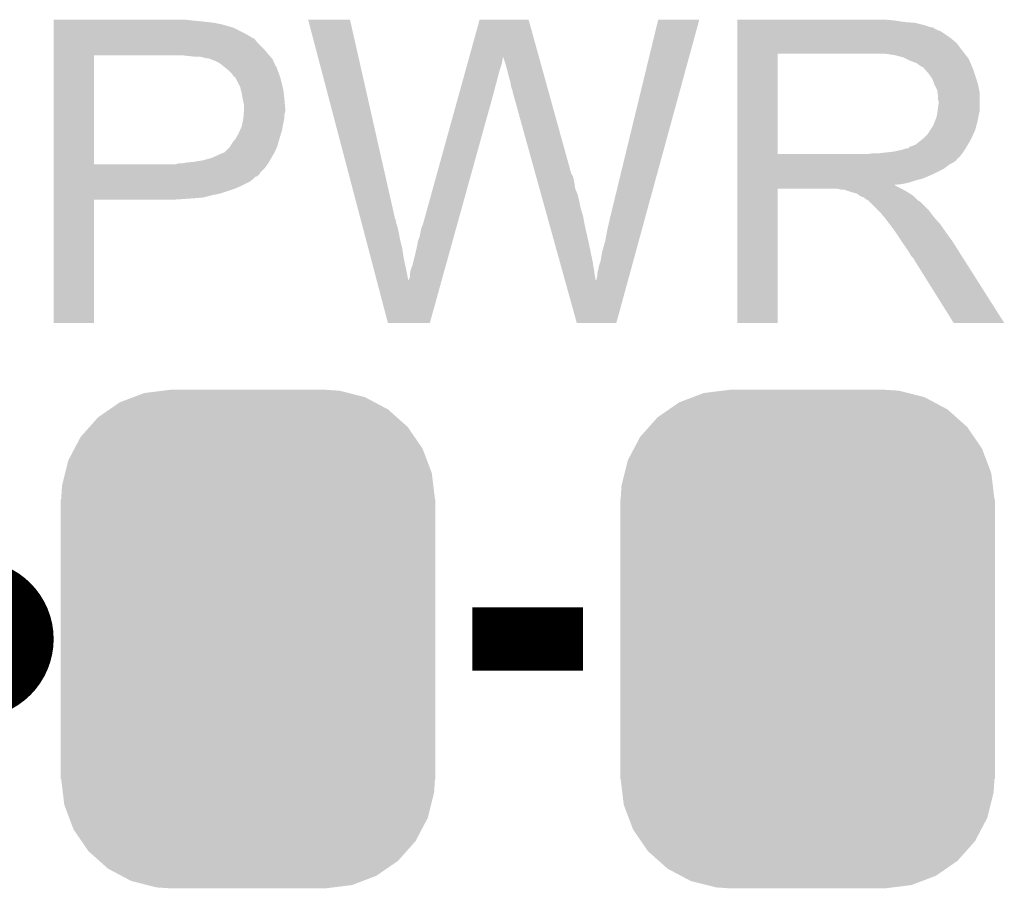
# Model space of a CAD drawing. Extents: x -1.3 to 24.2, y -3.9 to 39.2.
# Tile 13 of 24: x 14.4 to 17.5, y 0.8 to 3.6. Entities that reach past the tile are written whole.
import ezdxf

# ---------------------------------------------------------------- set-up
doc = ezdxf.new("R2010")
doc.units = 0
doc.layers.get('0').update_dxf_attribs({"linetype": 'CONTINUOUS'})
doc.layers.add('NORA-B266_CLICK_V100_GTO', color=14, linetype='CONTINUOUS')
doc.layers.add('NORA-B266_CLICK_V100_GTS', color=12, linetype='CONTINUOUS')

# ---------------------------------------------------------------- blocks, each defined once
blk = doc.blocks.new('CUSTOM_60')
for points in [[(-0.333938, 0.790942), (-0.273256, 0.798498), (0.32361, 0.790942), (0.29379, 0.798498)], [(-0.273256, 0.798498), (-0.25019, 0.80137), (0.29379, 0.798498), (0.25019, 0.80137)], [(-0.44566, 0.738152), (-0.412794, 0.76087), (0.45012, 0.738152), (0.407388, 0.76087)], [(-0.412794, 0.76087), (-0.368484, 0.777768), (0.407388, 0.76087), (0.3756, 0.777768)], [(-0.368484, 0.777768), (-0.333938, 0.790942), (0.3756, 0.777768), (0.32361, 0.790942)], [(-0.482218, 0.71288), (-0.44566, 0.738152), (0.47841, 0.71288), (0.45012, 0.738152)], [(-0.50967, 0.681926), (-0.482218, 0.71288), (0.51306, 0.681926), (0.47841, 0.71288)], [(-0.538216, 0.649738), (-0.50967, 0.681926), (0.53514, 0.649738), (0.51306, 0.681926)], [(-0.55793, 0.61233), (-0.538216, 0.649738), (0.560798, 0.61233), (0.53514, 0.649738)], [(-0.577562, 0.575076), (-0.55793, 0.61233), (0.574852, 0.575076), (0.560798, 0.61233)], [(-0.587972, 0.533366), (-0.577562, 0.575076), (0.590586, 0.533366), (0.574852, 0.575076)], [(-0.597996, 0.49319), (-0.587972, 0.533366), (0.595442, 0.49319), (0.590586, 0.533366)], [(-0.60071, 0.44958), (-0.597996, 0.49319), (0.60071, 0.44958), (0.595442, 0.49319)], [(-0.60198, -0.44958), (-0.60198, 0.44958), (0.60198, -0.44958), (0.60198, 0.44958)], [(-0.59544, -0.49319), (-0.60071, -0.44958), (0.597996, -0.49319), (0.60071, -0.44958)], [(-0.590586, -0.533366), (-0.59544, -0.49319), (0.58797, -0.533366), (0.597996, -0.49319)], [(-0.57485, -0.575076), (-0.590586, -0.533366), (0.577562, -0.575076), (0.58797, -0.533366)], [(-0.560798, -0.61233), (-0.57485, -0.575076), (0.557928, -0.61233), (0.577562, -0.575076)], [(-0.535138, -0.649738), (-0.560798, -0.61233), (0.538216, -0.649738), (0.557928, -0.61233)], [(-0.51306, -0.681926), (-0.535138, -0.649738), (0.509668, -0.681926), (0.538216, -0.649738)], [(-0.478408, -0.71288), (-0.51306, -0.681926), (0.482218, -0.71288), (0.509668, -0.681926)], [(-0.45012, -0.738152), (-0.478408, -0.71288), (0.445658, -0.738152), (0.482218, -0.71288)], [(-0.407386, -0.76087), (-0.45012, -0.738152), (0.412794, -0.76087), (0.445658, -0.738152)], [(-0.3756, -0.777768), (-0.407386, -0.76087), (0.368482, -0.777768), (0.412794, -0.76087)], [(-0.323608, -0.790942), (-0.3756, -0.777768), (0.333938, -0.790942), (0.368482, -0.777768)], [(-0.29379, -0.798498), (-0.323608, -0.790942), (0.273254, -0.798498), (0.333938, -0.790942)], [(-0.25019, -0.80137), (-0.29379, -0.798498), (0.25019, -0.80137), (0.273254, -0.798498)]]:
    blk.add_solid(points)

msp = doc.modelspace()

# ---------------------------------------------------------------- linework, layer by layer
at = {"layer": 'NORA-B266_CLICK_V100_GTO', "const_width": 0.254}
msp.add_lwpolyline([(14.097, 1.651, 1), (14.351, 1.651, 1)], format="xyb", close=True, dxfattribs=at)
at = {"layer": 'NORA-B266_CLICK_V100_GTO', "const_width": 0.2032}
msp.add_lwpolyline([(15.8242, 1.651), (16.1798, 1.651)], dxfattribs=at)
at = {"layer": 'NORA-B266_CLICK_V100_GTO'}
for points in [[(14.47802, 3.63982), (14.478022, 3.64236), (14.9225, 3.63982), (14.899638, 3.64236)], [(14.47802, 3.63474), (14.47802, 3.63982), (14.9733, 3.63474), (14.9225, 3.63982)], [(15.295912, 3.642342), (15.295906, 3.642358), (15.430504, 3.642342), (15.295906, 3.642358)], [(15.464244, 3.002278), (15.295912, 3.642342), (15.57528, 3.002278), (15.430504, 3.642342)], [(15.814004, 3.522944), (15.847072, 3.642344), (16.03761, 3.522944), (16.004544, 3.642344)], [(15.847072, 3.642344), (15.847078, 3.64236), (16.004544, 3.642344), (15.847078, 3.64236)], [(16.2687, 3.01498), (16.42111, 3.642332), (16.381618, 3.01498), (16.553174, 3.642332)], [(16.42111, 3.642332), (16.421118, 3.64236), (16.553174, 3.642332), (16.421118, 3.64236)], [(16.67512, 3.63982), (16.675122, 3.64236), (17.18056, 3.63982), (17.15262, 3.64236)], [(16.67512, 3.63474), (16.67512, 3.63982), (17.213578, 3.63474), (17.18056, 3.63982)], [(14.47802, 3.6322), (14.47802, 3.63474), (14.993622, 3.6322), (14.9733, 3.63474)], [(14.47802, 3.62966), (14.47802, 3.6322), (15.00632, 3.62966), (14.996162, 3.6322)], [(14.47802, 3.62712), (14.47802, 3.62966), (15.01902, 3.62712), (15.00632, 3.62966)], [(14.47802, 3.61696), (14.47802, 3.62712), (15.05458, 3.61696), (15.01902, 3.62712)], [(14.47802, 3.59664), (14.47802, 3.61696), (15.095218, 3.59664), (15.05458, 3.61696)], [(16.67512, 3.6322), (16.67512, 3.63474), (17.2466, 3.6322), (17.213578, 3.63474)], [(16.67512, 3.62458), (16.67512, 3.6322), (17.277078, 3.62458), (17.2466, 3.6322)], [(16.67512, 3.6195), (16.67512, 3.62458), (17.292322, 3.6195), (17.277078, 3.62458)], [(16.67512, 3.61696), (16.67512, 3.6195), (17.305022, 3.61696), (17.292322, 3.6195)], [(16.67512, 3.616938), (16.67512, 3.61696), (17.30756, 3.616938), (17.305022, 3.61696)], [(16.67512, 3.614414), (16.67512, 3.616938), (17.307574, 3.614414), (17.30756, 3.616938)], [(16.67512, 3.60934), (16.67512, 3.614414), (17.31772, 3.60934), (17.307574, 3.614414)], [(16.67512, 3.604258), (16.67512, 3.60934), (17.330422, 3.604258), (17.31772, 3.60934)], [(14.47802, 3.586478), (14.47802, 3.59664), (15.113, 3.586478), (15.095218, 3.59664)], [(14.47802, 3.58394), (14.47802, 3.586478), (15.115544, 3.58394), (15.113, 3.586478)], [(14.47802, 3.581396), (14.47802, 3.58394), (15.123162, 3.581396), (15.115544, 3.58394)], [(14.47802, 3.57124), (14.47802, 3.581396), (15.130782, 3.57124), (15.123162, 3.581396)], [(16.67512, 3.5941), (16.67512, 3.604258), (17.34566, 3.5941), (17.330422, 3.604258)], [(16.67512, 3.5814), (16.67512, 3.5941), (17.36344, 3.5814), (17.34566, 3.5941)], [(16.67512, 3.566158), (16.67512, 3.5814), (17.381222, 3.566158), (17.36344, 3.5814)], [(14.478018, 3.54838), (14.47802, 3.57124), (15.15364, 3.54838), (15.130782, 3.57124)], [(14.478018, 3.53314), (14.478018, 3.54838), (15.16634, 3.53314), (15.15364, 3.54838)], [(16.675118, 3.54584), (16.67512, 3.566158), (17.39646, 3.54584), (17.381222, 3.566158)], [(16.675118, 3.53314), (16.675118, 3.54584), (17.406338, 3.53314), (17.39646, 3.54584)], [(14.47801, 3.177562), (14.478018, 3.52806), (14.60754, 3.177562), (14.607562, 3.52806)], [(14.478018, 3.52806), (14.478018, 3.53314), (15.170694, 3.52806), (15.16634, 3.53314)], [(14.91234, 3.52552), (14.88694, 3.52806), (15.172872, 3.52552), (15.170694, 3.52806)], [(14.932662, 3.52298), (14.91234, 3.52552), (15.175048, 3.52298), (15.172872, 3.52552)], [(14.970762, 3.5179), (14.950442, 3.52298), (15.179402, 3.5179), (15.175048, 3.52298)], [(14.975844, 3.517898), (14.970762, 3.5179), (15.179404, 3.517898), (15.179402, 3.5179)], [(14.982618, 3.515358), (14.975844, 3.517898), (15.18158, 3.515358), (15.179404, 3.517898)], [(14.99616, 3.51028), (14.982618, 3.515358), (15.183838, 3.51028), (15.18158, 3.515358)], [(15.8112, 3.512818), (15.81331, 3.520434), (15.92072, 3.512818), (15.92072, 3.520434)], [(15.81331, 3.520434), (15.814004, 3.522944), (15.92072, 3.520434), (15.923222, 3.522944)], [(15.92326, 3.520444), (15.923222, 3.522944), (16.038302, 3.520444), (16.03761, 3.522944)], [(15.93088, 3.49758), (15.92326, 3.520444), (16.044634, 3.49758), (16.038302, 3.520444)], [(16.675112, 3.210582), (16.675118, 3.53312), (16.80464, 3.210582), (16.804642, 3.53312)], [(16.675118, 3.53312), (16.675118, 3.53314), (16.804642, 3.53312), (17.11198, 3.53314)], [(17.183102, 3.52806), (17.150082, 3.53314), (17.410288, 3.52806), (17.406338, 3.53314)], [(17.201742, 3.522976), (17.183102, 3.52806), (17.41424, 3.522976), (17.410288, 3.52806)], [(17.21104, 3.52044), (17.201742, 3.522976), (17.414262, 3.52044), (17.41424, 3.522976)], [(17.211068, 3.520426), (17.21104, 3.52044), (17.416786, 3.520426), (17.414262, 3.52044)], [(17.23136, 3.51028), (17.211068, 3.520426), (17.42186, 3.51028), (17.416786, 3.520426)], [(15.0114, 3.50266), (14.99616, 3.51028), (15.187226, 3.50266), (15.183838, 3.51028)], [(15.0241, 3.4925), (15.0114, 3.50266), (15.191742, 3.4925), (15.187226, 3.50266)], [(15.02728, 3.489956), (15.0241, 3.4925), (15.19428, 3.489956), (15.191742, 3.4925)], [(15.0368, 3.48234), (15.02728, 3.489956), (15.19682, 3.48234), (15.19428, 3.489956)], [(15.049498, 3.469642), (15.0368, 3.48234), (15.2019, 3.469642), (15.19682, 3.48234)], [(15.79854, 3.4671), (15.803464, 3.48488), (15.90802, 3.4671), (15.9131, 3.48488)], [(15.803464, 3.48488), (15.807684, 3.50012), (15.9131, 3.48488), (15.918178, 3.50012)], [(15.807684, 3.50012), (15.8112, 3.512818), (15.918178, 3.50012), (15.92072, 3.512818)], [(15.93596, 3.4798), (15.93088, 3.49758), (16.049558, 3.4798), (16.044634, 3.49758)], [(17.251682, 3.502658), (17.23136, 3.51028), (17.42491, 3.502658), (17.42186, 3.51028)], [(17.258454, 3.49758), (17.251682, 3.502658), (17.42694, 3.49758), (17.42491, 3.502658)], [(17.26184, 3.49504), (17.258454, 3.49758), (17.42803, 3.49504), (17.42694, 3.49758)], [(17.269464, 3.48996), (17.26184, 3.49504), (17.430206, 3.48996), (17.42803, 3.49504)], [(17.272006, 3.489954), (17.269464, 3.48996), (17.43021, 3.489954), (17.430206, 3.48996)], [(17.280892, 3.4798), (17.272006, 3.489954), (17.43456, 3.4798), (17.43021, 3.489954)], [(15.05204, 3.4671), (15.049498, 3.469642), (15.202748, 3.4671), (15.2019, 3.469642)], [(15.05713, 3.45948), (15.05204, 3.4671), (15.205286, 3.45948), (15.202748, 3.4671)], [(15.059666, 3.459468), (15.05713, 3.45948), (15.20529, 3.459468), (15.205286, 3.45948)], [(15.062564, 3.4544), (15.059666, 3.459468), (15.206978, 3.4544), (15.20529, 3.459468)], [(15.06982, 3.4417), (15.062564, 3.4544), (15.210156, 3.4417), (15.206978, 3.4544)], [(15.792912, 3.44678), (15.79854, 3.4671), (15.90294, 3.44678), (15.90802, 3.4671)], [(15.94104, 3.45948), (15.93596, 3.4798), (16.055184, 3.45948), (16.049558, 3.4798)], [(15.94612, 3.441702), (15.94104, 3.45948), (16.060108, 3.441702), (16.055184, 3.45948)], [(17.28978, 3.469642), (17.280892, 3.4798), (17.437946, 3.469642), (17.43456, 3.4798)], [(17.298852, 3.45694), (17.28978, 3.469642), (17.44218, 3.45694), (17.437946, 3.469642)], [(17.30248, 3.45186), (17.298852, 3.45694), (17.443706, 3.45186), (17.44218, 3.45694)], [(17.3101, 3.431542), (17.30248, 3.45186), (17.4498, 3.431542), (17.443706, 3.45186)], [(15.073632, 3.43408), (15.06982, 3.4417), (15.21206, 3.43408), (15.210156, 3.4417)], [(15.077442, 3.426458), (15.073632, 3.43408), (15.213754, 3.426458), (15.21206, 3.43408)], [(15.081252, 3.411218), (15.077442, 3.426458), (15.21714, 3.411218), (15.213754, 3.426458)], [(15.78236, 3.40868), (15.787988, 3.429), (15.89278, 3.40868), (15.89786, 3.429)], [(15.787988, 3.429), (15.792912, 3.44678), (15.89786, 3.429), (15.90294, 3.44678)], [(15.94866, 3.42646), (15.94612, 3.441702), (16.064328, 3.42646), (16.060108, 3.441702)], [(15.9512, 3.418842), (15.94866, 3.42646), (16.066438, 3.418842), (16.064328, 3.42646)], [(15.953738, 3.413764), (15.9512, 3.418842), (16.067844, 3.413764), (16.066438, 3.418842)], [(17.3101, 3.43154), (17.3101, 3.431542), (17.449802, 3.43154), (17.4498, 3.431542)], [(17.31772, 3.416296), (17.3101, 3.43154), (17.45285, 3.416296), (17.449802, 3.43154)], [(15.08252, 3.40614), (15.081252, 3.411218), (15.217648, 3.40614), (15.21714, 3.411218)], [(15.08506, 3.3909), (15.08252, 3.40614), (15.219172, 3.3909), (15.217648, 3.40614)], [(15.086076, 3.38582), (15.08506, 3.3909), (15.21968, 3.38582), (15.219172, 3.3909)], [(15.664182, 2.981962), (15.78236, 3.40868), (15.774398, 2.981962), (15.89278, 3.40868)], [(15.95374, 3.408682), (15.953738, 3.413764), (16.069252, 3.408682), (16.067844, 3.413764)], [(16.026316, 3.147056), (15.95374, 3.408682), (16.141702, 3.147056), (16.069252, 3.408682)], [(17.319172, 3.406138), (17.31772, 3.416296), (17.45488, 3.406138), (17.45285, 3.416296)], [(17.32026, 3.398518), (17.319172, 3.406138), (17.45488, 3.398518), (17.45488, 3.406138)], [(17.320262, 3.385818), (17.32026, 3.398518), (17.45488, 3.385818), (17.45488, 3.398518)], [(15.09014, 3.365498), (15.086076, 3.38582), (15.221528, 3.365498), (15.21968, 3.38582)], [(15.089504, 3.347718), (15.09014, 3.35534), (15.22222, 3.347718), (15.22222, 3.35534)], [(15.09014, 3.357882), (15.09014, 3.365498), (15.22222, 3.357882), (15.221528, 3.365498)], [(15.09014, 3.35534), (15.09014, 3.357882), (15.22222, 3.35534), (15.22222, 3.357882)], [(17.31917, 3.350258), (17.3228, 3.37566), (17.45488, 3.350258), (17.45488, 3.37566)], [(17.3228, 3.378196), (17.320262, 3.385818), (17.45488, 3.378196), (17.45488, 3.385818)], [(17.3228, 3.37566), (17.3228, 3.378196), (17.45488, 3.37566), (17.45488, 3.378196)], [(15.083026, 3.302), (15.0876, 3.324858), (15.2146, 3.302), (15.21917, 3.324858)], [(15.0876, 3.324858), (15.08781, 3.327398), (15.21917, 3.324858), (15.21968, 3.327398)], [(15.08781, 3.327398), (15.088658, 3.337558), (15.21968, 3.327398), (15.21968, 3.337558)], [(15.088658, 3.337558), (15.089504, 3.347718), (15.21968, 3.337558), (15.22222, 3.347718)], [(17.310098, 3.3147), (17.315178, 3.327398), (17.44726, 3.3147), (17.449798, 3.327398)], [(17.315178, 3.327398), (17.317718, 3.3401), (17.449798, 3.327398), (17.45234, 3.3401)], [(17.317718, 3.3401), (17.31772, 3.340102), (17.45234, 3.3401), (17.45234, 3.340102)], [(17.31772, 3.340102), (17.31917, 3.350258), (17.45234, 3.340102), (17.45488, 3.350258)], [(15.076874, 3.286758), (15.082518, 3.299458), (15.21206, 3.286758), (15.214176, 3.299458)], [(15.082518, 3.299458), (15.083026, 3.302), (15.214176, 3.299458), (15.2146, 3.302)], [(17.297398, 3.2893), (17.29994, 3.294378), (17.440332, 3.2893), (17.441718, 3.294378)], [(17.29994, 3.294378), (17.305018, 3.301998), (17.441718, 3.294378), (17.443796, 3.301998)], [(17.305018, 3.301998), (17.310098, 3.3147), (17.443796, 3.301998), (17.44726, 3.3147)], [(15.0622, 3.258822), (15.07236, 3.2766), (15.203462, 3.258822), (15.208934, 3.2766)], [(15.07236, 3.2766), (15.076874, 3.286758), (15.208934, 3.2766), (15.21206, 3.286758)], [(17.271364, 3.25882), (17.274538, 3.261358), (17.42694, 3.25882), (17.428092, 3.261358)], [(17.274538, 3.261358), (17.287238, 3.274058), (17.428092, 3.261358), (17.433866, 3.274058)], [(17.287238, 3.274058), (17.294858, 3.286758), (17.433866, 3.274058), (17.43964, 3.286758)], [(17.294858, 3.286758), (17.297398, 3.2893), (17.43964, 3.286758), (17.440332, 3.2893)], [(15.029174, 3.218178), (15.044418, 3.233418), (15.1892, 3.218178), (15.19573, 3.233418)], [(15.044418, 3.233418), (15.045942, 3.235958), (15.19573, 3.233418), (15.19682, 3.235958)], [(15.045942, 3.235958), (15.052038, 3.246118), (15.19682, 3.235958), (15.199722, 3.246118)], [(15.052038, 3.246118), (15.058134, 3.25374), (15.199722, 3.246118), (15.2019, 3.25374)], [(15.058134, 3.25374), (15.0622, 3.258822), (15.2019, 3.25374), (15.203462, 3.258822)], [(17.200882, 3.22326), (17.218656, 3.22834), (17.405774, 3.22326), (17.409162, 3.22834)], [(17.223734, 3.22834), (17.228818, 3.233416), (17.409162, 3.22834), (17.412122, 3.233416)], [(17.228818, 3.233416), (17.236442, 3.23596), (17.412122, 3.233416), (17.413606, 3.23596)], [(17.236442, 3.23596), (17.249138, 3.24104), (17.413606, 3.23596), (17.416568, 3.24104)], [(17.249138, 3.24104), (17.271364, 3.25882), (17.416568, 3.24104), (17.42694, 3.25882)], [(14.95806, 3.19024), (14.986, 3.197858), (15.173234, 3.19024), (15.177588, 3.197858)], [(14.986, 3.197858), (15.01394, 3.21056), (15.177588, 3.197858), (15.184846, 3.21056)], [(15.01394, 3.21056), (15.026636, 3.21564), (15.184846, 3.21056), (15.187748, 3.21564)], [(15.026636, 3.21564), (15.029174, 3.218178), (15.187748, 3.21564), (15.1892, 3.218178)], [(16.67511, 3.19786), (16.675112, 3.2004), (17.386294, 3.19786), (17.38884, 3.2004)], [(16.67511, 3.197846), (16.67511, 3.19786), (17.383754, 3.197846), (17.386294, 3.19786)], [(16.67511, 3.19278), (16.67511, 3.197846), (17.381218, 3.19278), (17.383754, 3.197846)], [(16.675112, 3.21056), (16.675112, 3.210582), (17.096738, 3.21056), (16.80464, 3.210582)], [(16.675112, 3.2004), (16.675112, 3.21056), (17.38884, 3.2004), (17.396968, 3.21056)], [(17.096738, 3.21056), (17.111978, 3.2131), (17.396968, 3.21056), (17.399, 3.2131)], [(17.132298, 3.2131), (17.178018, 3.21818), (17.399, 3.2131), (17.402386, 3.21818)], [(17.178018, 3.21818), (17.200882, 3.22326), (17.402386, 3.21818), (17.405774, 3.22326)], [(14.47801, 3.17754), (14.47801, 3.177562), (14.869158, 3.17754), (14.60754, 3.177562)], [(14.47801, 3.164838), (14.47801, 3.17754), (15.156178, 3.164838), (15.165252, 3.17754)], [(14.47801, 3.149594), (14.47801, 3.164838), (15.14094, 3.149594), (15.156178, 3.164838)], [(14.869158, 3.17754), (14.879318, 3.18008), (15.165252, 3.17754), (15.167066, 3.18008)], [(14.889478, 3.18008), (14.902168, 3.182618), (15.167066, 3.18008), (15.16888, 3.182618)], [(14.902168, 3.182618), (14.90218, 3.18262), (15.16888, 3.182618), (15.16888, 3.18262)], [(14.90218, 3.18262), (14.927582, 3.18516), (15.16888, 3.18262), (15.170332, 3.18516)], [(14.927582, 3.18516), (14.95806, 3.19024), (15.170332, 3.18516), (15.173234, 3.19024)], [(16.67511, 3.1877), (16.67511, 3.19278), (17.37614, 3.1877), (17.381218, 3.19278)], [(16.67511, 3.18262), (16.67511, 3.1877), (17.368518, 3.18262), (17.37614, 3.1877)], [(16.67511, 3.177538), (16.67511, 3.18262), (17.35836, 3.177538), (17.368518, 3.18262)], [(16.67511, 3.1623), (16.67511, 3.177538), (17.338038, 3.1623), (17.35836, 3.177538)], [(14.47801, 3.147054), (14.47801, 3.149594), (15.140934, 3.147054), (15.14094, 3.149594)], [(14.47801, 3.13944), (14.47801, 3.147054), (15.133316, 3.13944), (15.140934, 3.147054)], [(14.47801, 3.136896), (14.47801, 3.13944), (15.125698, 3.136896), (15.133316, 3.13944)], [(14.47801, 3.12928), (14.47801, 3.136896), (15.118078, 3.12928), (15.125698, 3.136896)], [(16.028428, 3.139438), (16.026316, 3.147056), (16.146782, 3.139438), (16.141702, 3.147056)], [(16.031246, 3.12928), (16.028428, 3.139438), (16.14932, 3.12928), (16.146782, 3.139438)], [(16.67511, 3.14706), (16.67511, 3.1623), (17.30756, 3.14706), (17.338038, 3.1623)], [(16.67511, 3.13182), (16.67511, 3.14706), (17.271998, 3.13182), (17.30756, 3.14706)], [(14.478008, 3.10642), (14.47801, 3.12166), (15.07744, 3.10642), (15.107918, 3.12166)], [(14.478008, 3.0988), (14.478008, 3.10642), (15.05966, 3.0988), (15.07744, 3.10642)], [(14.47801, 3.12166), (14.47801, 3.12928), (15.107918, 3.12166), (15.118078, 3.12928)], [(16.03477, 3.11658), (16.031246, 3.12928), (16.15186, 3.11658), (16.14932, 3.12928)], [(16.039702, 3.098798), (16.03477, 3.11658), (16.154402, 3.098798), (16.15186, 3.11658)], [(16.675108, 3.108958), (16.67511, 3.111466), (17.183104, 3.108958), (17.180592, 3.111466)], [(16.675108, 3.0988), (16.675108, 3.108958), (17.20342, 3.0988), (17.183104, 3.108958)], [(16.67511, 3.12674), (16.67511, 3.13182), (17.251682, 3.12674), (17.271998, 3.13182)], [(16.67511, 3.11912), (16.67511, 3.12674), (17.228818, 3.11912), (17.251682, 3.12674)], [(16.67511, 3.11404), (16.67511, 3.11912), (17.205958, 3.11404), (17.228818, 3.11912)], [(16.67511, 3.111466), (16.67511, 3.11404), (17.180592, 3.111466), (17.205958, 3.11404)], [(14.478008, 3.08356), (14.478008, 3.0988), (15.013938, 3.08356), (15.05966, 3.0988)], [(14.478008, 3.07848), (14.478008, 3.08356), (14.98854, 3.07848), (15.013938, 3.08356)], [(14.478008, 3.07086), (14.478008, 3.07848), (14.960598, 3.07086), (14.98854, 3.07848)], [(14.478008, 3.06832), (14.478008, 3.07086), (14.93012, 3.06832), (14.960598, 3.07086)], [(16.044634, 3.081018), (16.039702, 3.098798), (16.16202, 3.081018), (16.154402, 3.098798)], [(16.05027, 3.0607), (16.044634, 3.081018), (16.1671, 3.0607), (16.16202, 3.081018)], [(16.6751, 2.667022), (16.675108, 3.098778), (16.804618, 2.667022), (16.80464, 3.098778)], [(16.675108, 3.098778), (16.675108, 3.0988), (16.80464, 3.098778), (16.997678, 3.0988)], [(17.007838, 3.09626), (16.997678, 3.0988), (17.208498, 3.09626), (17.20342, 3.0988)], [(17.023074, 3.093726), (17.020534, 3.09626), (17.212722, 3.093726), (17.208498, 3.09626)], [(17.025616, 3.09372), (17.023074, 3.093726), (17.212732, 3.09372), (17.212722, 3.093726)], [(17.048482, 3.0861), (17.025616, 3.09372), (17.225434, 3.0861), (17.212732, 3.09372)], [(17.058638, 3.083562), (17.048482, 3.0861), (17.229664, 3.083562), (17.225434, 3.0861)], [(17.062452, 3.08102), (17.058638, 3.083562), (17.2339, 3.08102), (17.229664, 3.083562)], [(17.073876, 3.073402), (17.062452, 3.08102), (17.243424, 3.073402), (17.2339, 3.08102)], [(17.081498, 3.070862), (17.073876, 3.073402), (17.246598, 3.070862), (17.243424, 3.073402)], [(17.084018, 3.07086), (17.081498, 3.070862), (17.2466, 3.07086), (17.246598, 3.070862)], [(17.08404, 3.068332), (17.084018, 3.07086), (17.24913, 3.068332), (17.2466, 3.07086)], [(14.478, 2.667022), (14.478008, 3.063218), (14.607518, 2.667022), (14.60754, 3.063218)], [(14.478008, 3.06578), (14.478008, 3.06832), (14.89456, 3.06578), (14.93012, 3.06832)], [(14.478008, 3.06324), (14.478008, 3.06578), (14.856462, 3.06324), (14.89456, 3.06578)], [(14.478008, 3.063218), (14.478008, 3.06324), (14.60754, 3.063218), (14.856462, 3.06324)], [(16.057316, 3.0353), (16.05027, 3.0607), (16.17218, 3.0353), (16.1671, 3.0607)], [(17.096738, 3.060702), (17.08404, 3.068332), (17.25676, 3.060702), (17.24913, 3.068332)], [(17.096742, 3.060698), (17.096738, 3.060702), (17.256764, 3.060698), (17.25676, 3.060702)], [(17.099282, 3.058158), (17.096742, 3.060698), (17.26184, 3.058158), (17.256764, 3.060698)], [(17.129762, 3.027678), (17.099282, 3.058158), (17.29232, 3.027678), (17.26184, 3.058158)], [(16.064362, 3.0099), (16.057316, 3.0353), (16.1798, 3.0099), (16.17218, 3.0353)], [(16.072112, 2.98196), (16.064362, 3.0099), (16.18488, 2.98196), (16.1798, 3.0099)], [(16.25854, 2.9718), (16.2687, 3.01498), (16.36981, 2.9718), (16.381618, 3.01498)], [(17.137378, 3.02006), (17.129762, 3.027678), (17.298036, 3.02006), (17.29232, 3.027678)], [(17.145, 3.009902), (17.137378, 3.02006), (17.305654, 3.009902), (17.298036, 3.02006)], [(17.14754, 3.00736), (17.145, 3.009902), (17.30756, 3.00736), (17.305654, 3.009902)], [(17.150078, 3.00482), (17.14754, 3.00736), (17.309818, 3.00482), (17.30756, 3.00736)], [(15.465582, 2.997196), (15.464244, 3.002278), (15.57782, 2.997196), (15.57528, 3.002278)], [(15.466916, 2.992118), (15.465582, 2.997196), (15.577822, 2.992118), (15.57782, 2.997196)], [(15.470924, 2.97688), (15.466916, 2.992118), (15.582898, 2.97688), (15.577822, 2.992118)], [(15.473596, 2.96672), (15.470924, 2.97688), (15.58544, 2.96672), (15.582898, 2.97688)], [(15.659102, 2.96926), (15.66164, 2.97688), (15.770874, 2.96926), (15.772988, 2.97688)], [(15.66164, 2.97688), (15.664182, 2.981962), (15.772988, 2.97688), (15.774398, 2.981962)], [(16.087614, 2.92608), (16.072112, 2.98196), (16.19758, 2.92608), (16.18488, 2.98196)], [(17.16532, 2.9845), (17.150078, 3.00482), (17.32788, 2.9845), (17.309818, 3.00482)], [(17.18056, 2.96418), (17.16532, 2.9845), (17.342104, 2.96418), (17.32788, 2.9845)], [(15.476936, 2.95402), (15.473596, 2.96672), (15.58798, 2.95402), (15.58544, 2.96672)], [(15.480944, 2.93878), (15.476936, 2.95402), (15.59052, 2.93878), (15.58798, 2.95402)], [(15.648942, 2.931162), (15.65402, 2.943862), (15.760306, 2.931162), (15.763828, 2.943862)], [(15.65402, 2.943862), (15.659102, 2.96926), (15.763828, 2.943862), (15.770874, 2.96926)], [(16.25092, 2.931158), (16.25854, 2.9718), (16.358698, 2.931158), (16.36981, 2.9718)], [(17.183948, 2.9591), (17.18056, 2.96418), (17.34566, 2.9591), (17.342104, 2.96418)], [(17.202574, 2.93116), (17.183948, 2.9591), (17.36598, 2.93116), (17.34566, 2.9591)], [(15.48896, 2.9083), (15.480944, 2.93878), (15.59814, 2.9083), (15.59052, 2.93878)], [(15.63878, 2.8829), (15.6464, 2.91592), (15.746916, 2.8829), (15.756076, 2.91592)], [(15.6464, 2.91592), (15.648942, 2.931162), (15.756076, 2.91592), (15.760306, 2.931162)], [(16.104524, 2.86512), (16.087614, 2.92608), (16.21028, 2.86512), (16.19758, 2.92608)], [(16.24076, 2.895602), (16.25092, 2.931158), (16.348974, 2.895602), (16.358698, 2.931158)], [(17.21104, 2.91846), (17.202574, 2.93116), (17.374038, 2.91846), (17.36598, 2.93116)], [(17.22374, 2.900682), (17.21104, 2.91846), (17.385318, 2.900682), (17.374038, 2.91846)], [(15.497644, 2.87528), (15.48896, 2.9083), (15.60322, 2.87528), (15.59814, 2.9083)], [(15.63116, 2.852422), (15.63878, 2.8829), (15.738462, 2.852422), (15.746916, 2.8829)], [(16.23568, 2.86512), (16.24076, 2.895602), (16.340638, 2.86512), (16.348974, 2.895602)], [(17.233898, 2.882902), (17.22374, 2.900682), (17.396598, 2.882902), (17.385318, 2.900682)], [(17.241518, 2.87528), (17.233898, 2.882902), (17.401434, 2.87528), (17.396598, 2.882902)], [(15.506996, 2.83972), (15.497644, 2.87528), (15.61084, 2.83972), (15.60322, 2.87528)], [(15.626082, 2.839722), (15.63116, 2.852422), (15.734938, 2.839722), (15.738462, 2.852422)], [(16.122034, 2.801996), (16.104524, 2.86512), (16.220402, 2.801996), (16.21028, 2.86512)], [(16.22806, 2.83718), (16.230602, 2.84988), (16.332998, 2.83718), (16.33647, 2.84988)], [(16.230602, 2.84988), (16.23568, 2.86512), (16.33647, 2.84988), (16.340638, 2.86512)], [(17.244062, 2.8702), (17.241518, 2.87528), (17.404658, 2.8702), (17.401434, 2.87528)], [(17.371058, 2.66701), (17.244062, 2.8702), (17.533574, 2.66701), (17.404658, 2.8702)], [(15.516958, 2.801842), (15.506996, 2.83972), (15.61846, 2.801842), (15.61084, 2.83972)], [(15.621, 2.809242), (15.62354, 2.816864), (15.726482, 2.809242), (15.728596, 2.816864)], [(15.62354, 2.827022), (15.626082, 2.839722), (15.731414, 2.827022), (15.734938, 2.839722)], [(15.62354, 2.816864), (15.62354, 2.827022), (15.728596, 2.816864), (15.731414, 2.827022)], [(16.222982, 2.811782), (16.22552, 2.819404), (16.326052, 2.811782), (16.328138, 2.819404)], [(16.22552, 2.827022), (16.22806, 2.83718), (16.33022, 2.827022), (16.332998, 2.83718)], [(16.22552, 2.819404), (16.22552, 2.827022), (16.328138, 2.819404), (16.33022, 2.827022)], [(15.552416, 2.667016), (15.516958, 2.801842), (15.687026, 2.667016), (15.72443, 2.801842)], [(15.61846, 2.801842), (15.618462, 2.804164), (15.72443, 2.801842), (15.725074, 2.804164)], [(15.618462, 2.804164), (15.621, 2.809242), (15.725074, 2.804164), (15.726482, 2.809242)], [(16.159476, 2.667016), (16.122034, 2.801996), (16.286466, 2.667016), (16.323376, 2.801996)], [(16.220402, 2.801996), (16.220446, 2.804166), (16.323376, 2.801996), (16.32397, 2.804166)], [(16.220446, 2.804166), (16.22298, 2.806706), (16.32397, 2.804166), (16.324664, 2.806706)], [(16.22298, 2.806706), (16.222982, 2.811782), (16.324664, 2.806706), (16.326052, 2.811782)], [(14.607518, 2.667), (14.478, 2.667022), (14.607518, 2.667), (14.607518, 2.667022)], [(15.687022, 2.667), (15.552416, 2.667016), (15.687022, 2.667), (15.687026, 2.667016)], [(16.286462, 2.667), (16.159476, 2.667016), (16.286462, 2.667), (16.286466, 2.667016)], [(16.804618, 2.667), (16.6751, 2.667022), (16.804618, 2.667), (16.804618, 2.667022)], [(17.53358, 2.667), (17.533574, 2.66701), (17.53358, 2.667), (17.371058, 2.66701)]]:
    msp.add_solid(points, dxfattribs=at)

# ---------------------------------------------------------------- block references
at = {"layer": 'NORA-B266_CLICK_V100_GTS'}
for p in [(15.10284, 1.651), (16.90116, 1.651)]:
    msp.add_blockref('CUSTOM_60', p, dxfattribs=at)

doc.saveas('drawing.dxf')
